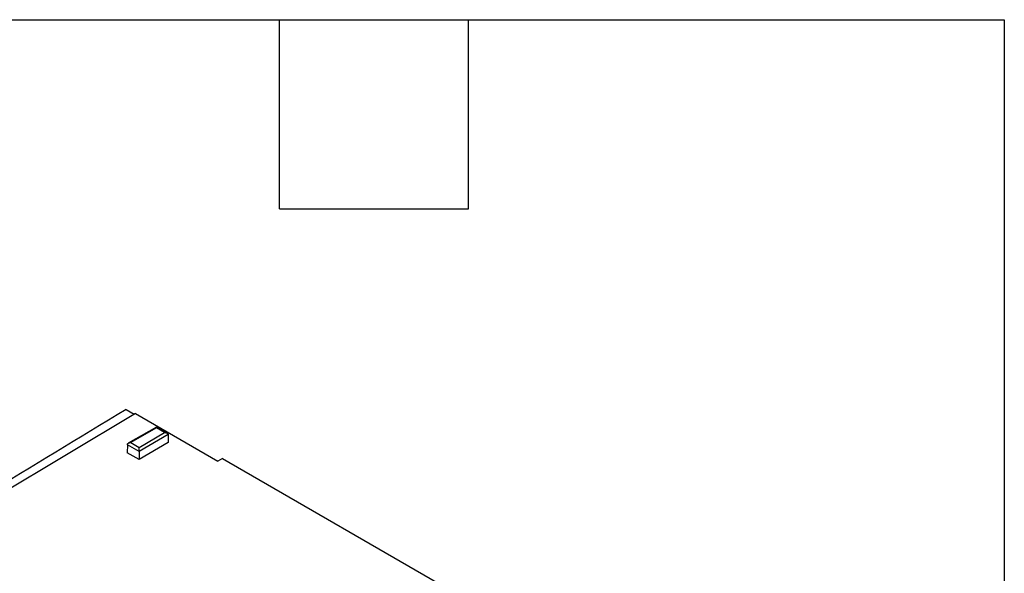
# Model space of a CAD drawing. Header units: millimetres. Extents: x 19 to 819, y 19 to 629.
# Tile 17 of 17: x 700 to 819, y 562 to 629. Entities that reach past the tile are written whole.
import ezdxf

# ---------------------------------------------------------------- set-up
doc = ezdxf.new("R2010")
doc.units = ezdxf.units.MM
doc.header["$LTSCALE"] = 3
doc.linetypes.add('SLD-Solid', pattern=[0])
doc.layers.add('TEXT', color=140, linetype='SLD-Solid', lineweight=25)

msp = doc.modelspace()

# ---------------------------------------------------------------- linework, layer by layer
for p, q in [((714.11, 581.03), (682.15, 561.92)), ((712.97, 581.53), (713.97, 580.95)), ((714.11, 581.03), (724.08, 575.27)), ((716.65, 579.41), (713.25, 577.45)), ((716.66, 579.31), (713.55, 577.52)), ((714.54, 576.95), (717.64, 578.74)), ((717.94, 578.67), (716.66, 579.41)), ((717.64, 578.74), (716.66, 579.31)), ((713.55, 577.52), (714.54, 576.95)), ((718.06, 578.5), (714.54, 576.46)), ((718.07, 577.52), (714.54, 575.48)), ((718.06, 578.5), (718.07, 577.52)), ((713.13, 577.27), (713.12, 576.29)), ((714.54, 575.48), (713.12, 576.29)), ((714.54, 576.46), (713.13, 577.27)), ((714.54, 576.46), (714.54, 575.48)), ((724.65, 575.6), (724.08, 575.27)), ((724.65, 575.6), (774.14, 547.03))]:
    msp.add_line(p, q)
for points, knots in [([(712.97, 581.53), (707.3, 578.09), (696.55, 571.56), (685.82, 565.02), (680.73, 561.92)], [0, 0, 0, 0, 0.526691, 1, 1, 1, 1]), ([(716.66, 579.31), (716.66, 579.34), (716.66, 579.4), (716.66, 579.4), (716.66, 579.4)], [0, 0, 0, 0, 0.561854, 1, 1, 1, 1]), ([(717.64, 578.74), (717.74, 578.74), (717.86, 578.72), (717.98, 578.65), (718.01, 578.62), (718.05, 578.56), (718.06, 578.53), (718.06, 578.5)], [0, 0, 0, 0, 0.5, 0.5, 0.75, 0.75, 1, 1, 1, 1]), ([(713.13, 577.27), (713.13, 577.3), (713.14, 577.33), (713.18, 577.39), (713.21, 577.42), (713.34, 577.49), (713.45, 577.52), (713.55, 577.52)], [0, 0, 0, 0, 0.25, 0.25, 0.5, 0.5, 1, 1, 1, 1]), ([(714.54, 576.46), (714.54, 576.49), (714.54, 576.53), (714.54, 576.61), (714.54, 576.66), (714.54, 576.8), (714.54, 576.89), (714.54, 576.95)], [0, 0, 0, 0, 0.25, 0.25, 0.5, 0.5, 1, 1, 1, 1])]:
    msp.add_open_spline(points, degree=3, knots=knots)
at = {"layer": 'TEXT'}
for p, q in [((19.05, 628.65), (819.15, 628.65)), ((731.52, 605.79), (731.52, 628.65)), ((754.38, 605.79), (754.38, 628.65)), ((819.15, 628.65), (819.15, 19.05)), ((731.52, 605.79), (754.38, 605.79))]:
    msp.add_line(p, q, dxfattribs=at)

doc.saveas('drawing.dxf')
